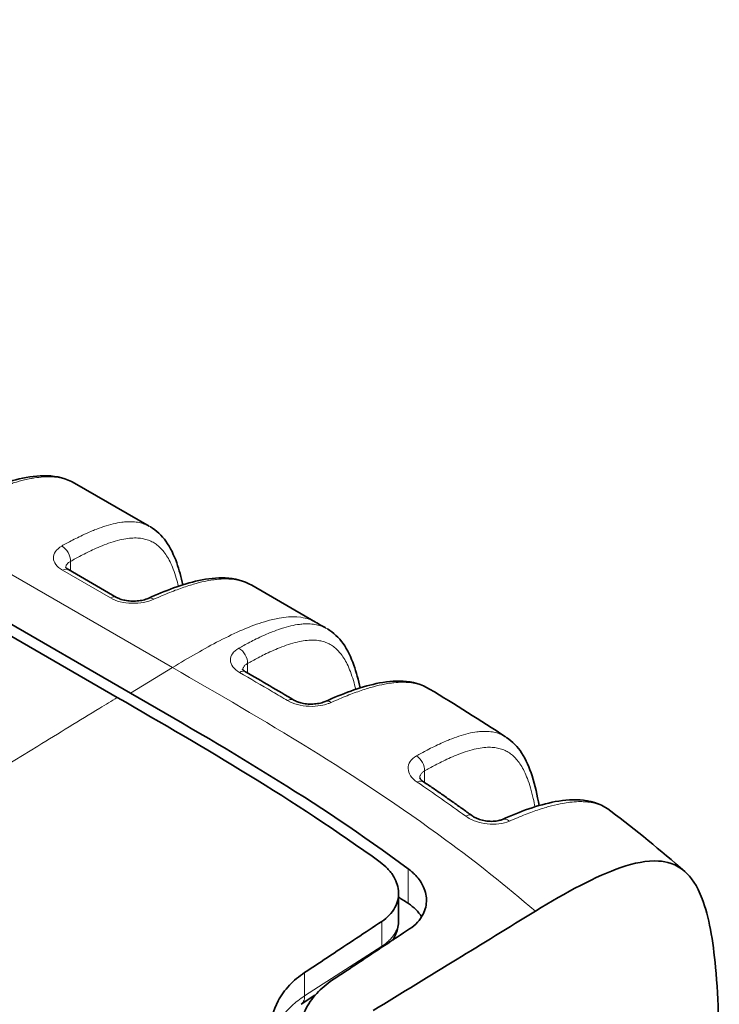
# Model space of a CAD drawing. Header units: millimetres. Extents: x 5 to 415, y 5 to 292.
# Tile 69 of 123: x 300 to 311, y 244 to 259. Entities that reach past the tile are written whole.
import ezdxf

# ---------------------------------------------------------------- set-up
doc = ezdxf.new("R2010")
doc.units = ezdxf.units.MM
doc.layers.add('Sichtbar (ISO)', color=7, linetype='Continuous', lineweight=35)
doc.layers.add('Sichtbar schmal (ISO)', color=7, linetype='Continuous', lineweight=18)

msp = doc.modelspace()

# ---------------------------------------------------------------- linework, layer by layer
at = {"layer": 'Sichtbar (ISO)'}
for p, q in [((263.11620481, 270.55272199), (301.30019009, 248.50718781)), ((262.90407241, 270.48427029), (301.08805004, 248.43874053)), ((300.40648163, 251.86430636), (301.59576209, 251.17767496)), ((301.6156531, 251.16669979), (301.61559737, 251.16673199)), ((300.30945972, 250.48162862), (301.0764796, 250.03878949)), ((303.23488748, 250.23132548), (304.25635647, 249.64158008)), ((301.74427091, 248.77899641), (301.74433985, 248.77895661)), ((302.2752921, 248.74060731), (302.27529265, 248.74058845)), ((307.30788849, 247.79946345), (307.30783266, 247.79950016)), ((305.10611752, 247.01806857), (305.106118, 247.0180488)), ((305.5801715, 244.8770461), (305.5801715, 245.30741939)), ((305.11353852, 244.33377331), (305.11353852, 244.3340743)), ((304.24593538, 243.67769691), (304.02590915, 243.53594658))]:
    msp.add_line(p, q, dxfattribs=at)
msp.add_ellipse((305.18916374, 236.09961909), major_axis=(5.74650366, -9.9532363), ratio=0.5773502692, start_param=2.2891309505, end_param=2.3080624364, dxfattribs=at)
for points, knots in [([(298.68164672, 251.62299986), (298.96129689, 251.75242632), (299.24307528, 251.86613962), (299.67069702, 251.96683467), (299.82003565, 251.98785289), (300.12066121, 251.97813544), (300.27527499, 251.94049951), (300.40635558, 251.86488738)], [0, 0, 0, 0, 0.11214194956, 0.11214194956, 0.1720021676, 0.1720021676, 0.23596935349, 0.23596935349, 0.23596935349, 0.23596935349]), ([(301.61565185, 251.16669865), (301.71441787, 251.10962803), (301.79856166, 251.0276789), (301.93845783, 250.83170776), (301.99347478, 250.71408243), (302.07715655, 250.47816235), (302.10811734, 250.36022814), (302.13376463, 250.23853285)], [0, 0, 0, 0, 0.05088693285, 0.05088693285, 0.10700790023, 0.10700790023, 0.15762954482, 0.15762954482, 0.15762954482, 0.15762954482]), ([(300.2609749, 250.52212261), (300.2609749, 250.52212261), (300.26118421, 250.52168061), (300.26292814, 250.51894074), (300.26566095, 250.51517318), (300.27750383, 250.50334147), (300.28871971, 250.49418419), (300.30572302, 250.48381596), (300.30756539, 250.48272235), (300.30946051, 250.48162816)], [0.010865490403, 0.010865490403, 0.010865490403, 0.010865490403, 0.014108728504, 0.014108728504, 0.020676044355, 0.020676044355, 0.029476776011, 0.029476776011, 0.030510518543, 0.030510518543, 0.030510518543, 0.030510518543]), ([(301.58244392, 250.02306184), (301.8508302, 250.14398012), (302.12119821, 250.24908348), (302.53128767, 250.33866149), (302.67444826, 250.35615842), (302.96189197, 250.34211057), (303.10901346, 250.30441405), (303.23459956, 250.23200086)], [0, 0, 0, 0, 0.10759763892, 0.10759763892, 0.16505796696, 0.16505796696, 0.22631010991, 0.22631010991, 0.22631010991, 0.22631010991]), ([(301.07647889, 250.03878989), (301.09222664, 250.02969819), (301.11197789, 250.020469), (301.15704279, 250.00413937), (301.18302367, 249.99689588), (301.23985931, 249.98546135), (301.27162193, 249.98142344), (301.33706455, 249.97765254), (301.37156072, 249.97813019), (301.43823488, 249.98367637), (301.47119127, 249.98894717), (301.53198003, 250.00340096), (301.56034297, 250.01310492), (301.58244484, 250.02306226)], [0, 0, 0, 0, 0.008589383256, 0.008589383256, 0.017439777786, 0.017439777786, 0.027019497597, 0.027019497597, 0.037150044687, 0.037150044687, 0.047548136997, 0.047548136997, 0.058574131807, 0.058574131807, 0.058574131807, 0.058574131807]), ([(304.44429743, 249.53352229), (304.54317939, 249.47633044), (304.62741962, 249.39422485), (304.76739322, 249.19786286), (304.82238666, 249.08002374), (304.90742238, 248.83972601), (304.93915107, 248.71718409), (304.96528608, 248.59068319)], [0, 0, 0, 0, 0.05097037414, 0.05097037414, 0.10715536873, 0.10715536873, 0.15964463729, 0.15964463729, 0.15964463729, 0.15964463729]), ([(303.08947484, 248.88874829), (303.08947484, 248.88874829), (303.08969546, 248.88827578), (303.09151152, 248.8854143), (303.09427958, 248.8815935), (303.10618113, 248.86964983), (303.11741048, 248.86043672), (303.13446271, 248.84996098), (303.13637024, 248.84882103), (303.13833391, 248.84768047)], [0.010738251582, 0.010738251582, 0.010738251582, 0.010738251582, 0.014088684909, 0.014088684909, 0.020640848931, 0.020640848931, 0.029421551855, 0.029421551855, 0.030489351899, 0.030489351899, 0.030489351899, 0.030489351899]), ([(304.41105007, 248.37508589), (304.68161688, 248.49666741), (304.95422569, 248.60206366), (305.36778119, 248.69053449), (305.51239706, 248.707327), (305.8027661, 248.69011037), (305.95135339, 248.64930824), (306.07691871, 248.57342834)], [0, 0, 0, 0, 0.10847132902, 0.10847132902, 0.16653489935, 0.16653489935, 0.22860628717, 0.22860628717, 0.22860628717, 0.22860628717]), ([(305.2872785, 245.80556264), (304.59111913, 246.31004317), (303.89115937, 246.76680937), (302.48861049, 247.62962297), (301.80314893, 248.02584791), (301.08805004, 248.43873432)], [-0.60774054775, -0.60774054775, -0.60774054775, -0.60774054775, -0.30339329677, -0.30339329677, -0.0000023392, -0.0000023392, -0.0000023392, -0.0000023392]), ([(301.30019009, 248.50718862), (302.03497989, 248.08293307), (302.78078103, 247.65182638), (304.26109703, 246.73463308), (305.00040966, 246.24582961), (305.73376675, 245.70174636)], [0.00000779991, 0.00000779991, 0.00000779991, 0.00000779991, 0.31175247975, 0.31175247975, 0.623463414, 0.623463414, 0.623463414, 0.623463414]), ([(303.90702891, 248.39683198), (303.92302298, 248.38733451), (303.94300707, 248.37770073), (303.98850047, 248.36058116), (304.01468156, 248.35294339), (304.07184442, 248.34075598), (304.10373195, 248.33634944), (304.16925506, 248.33192488), (304.20370658, 248.33210147), (304.27003816, 248.33714366), (304.30270556, 248.34219068), (304.36220594, 248.35613852), (304.38965443, 248.36547193), (304.41105094, 248.37508628)], [0, 0, 0, 0, 0.00862404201, 0.00862404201, 0.017509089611, 0.017509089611, 0.027112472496, 0.027112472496, 0.037238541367, 0.037238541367, 0.047590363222, 0.047590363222, 0.058366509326, 0.058366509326, 0.058366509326, 0.058366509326]), ([(307.30788841, 247.7994634), (307.40381006, 247.736399), (307.48358517, 247.6497638), (307.61885856, 247.44219448), (307.6720771, 247.31666571), (307.76275532, 247.03449737), (307.79739301, 246.87469875), (307.82473345, 246.70988147)], [0, 0, 0, 0, 0.05117656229, 0.05117656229, 0.10975448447, 0.10975448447, 0.17650395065, 0.17650395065, 0.17650395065, 0.17650395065]), ([(305.91971746, 247.15364555), (305.91971746, 247.15364555), (305.92019651, 247.15104566), (305.92598917, 247.14102917), (305.93019662, 247.13494231), (305.94587289, 247.11748303), (305.96011277, 247.10478284), (305.97845465, 247.09236214)], [0.005004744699, 0.005004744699, 0.005004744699, 0.005004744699, 0.013552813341, 0.013552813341, 0.020081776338, 0.020081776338, 0.029551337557, 0.029551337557, 0.029551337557, 0.029551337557]), ([(306.74965299, 246.55190022), (306.69868794, 246.58887929), (306.64769326, 246.62562773), (306.54525276, 246.69894374), (306.4938065, 246.73550769), (306.390861, 246.80816187), (306.33936176, 246.84425209), (306.23631388, 246.91595619), (306.18476526, 246.95157006), (306.08162224, 247.02231889), (306.03002785, 247.05745385), (305.97841238, 247.09234806)], [1.4431363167, 1.4431363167, 1.4431363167, 1.4431363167, 1.451557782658, 1.451557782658, 1.460044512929, 1.460044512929, 1.4685312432, 1.4685312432, 1.477017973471, 1.477017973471, 1.485504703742, 1.485504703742, 1.485504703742, 1.485504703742]), ([(307.24070718, 246.49020317), (307.5220554, 246.61435927), (307.80574873, 246.72103331), (308.23689017, 246.80211484), (308.38915125, 246.81412393), (308.69419574, 246.77730517), (308.84897904, 246.71832004), (308.97338484, 246.62313718)], [0, 0, 0, 0, 0.11281419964, 0.11281419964, 0.17403805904, 0.17403805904, 0.24058350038, 0.24058350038, 0.24058350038, 0.24058350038]), ([(306.75085044, 246.55105736), (306.76884723, 246.53798888), (306.79085253, 246.5249254), (306.84011984, 246.50156503), (306.86805526, 246.49103281), (306.92792133, 246.4738098), (306.96072671, 246.46716631), (307.02664523, 246.45915865), (307.06058316, 246.45785596), (307.12403822, 246.4606491), (307.15442093, 246.46477106), (307.20383895, 246.47611217), (307.22438593, 246.48300106), (307.24070811, 246.49020358)], [0, 0, 0, 0, 0.009094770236, 0.009094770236, 0.018379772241, 0.018379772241, 0.028213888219, 0.028213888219, 0.038331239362, 0.038331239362, 0.048385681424, 0.048385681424, 0.057139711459, 0.057139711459, 0.057139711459, 0.057139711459]), ([(305.3115252, 244.85738531), (305.3571822, 244.88762448), (305.39776472, 244.92135743), (305.4686421, 244.99579337), (305.49839814, 245.03645423), (305.56222038, 245.15463147), (305.58195339, 245.2357622), (305.57806366, 245.40409635), (305.55277526, 245.49003839), (305.4780924, 245.61864234), (305.44339083, 245.66404006), (305.36800893, 245.74179338), (305.32960175, 245.77489255), (305.2872785, 245.80556264)], [0.000001, 0.000001, 0.000001, 0.000001, 0.02009783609, 0.02009783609, 0.04077901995, 0.04077901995, 0.07712803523, 0.07712803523, 0.11487642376, 0.11487642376, 0.13684660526, 0.13684660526, 0.15494394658, 0.15494394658, 0.15494394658, 0.15494394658]), ([(305.73376675, 245.70174636), (305.74148454, 245.69602046), (305.74907414, 245.69021196), (305.76515808, 245.67751317), (305.77360683, 245.6705969), (305.80035808, 245.64788711), (305.81792572, 245.6316936), (305.88958758, 245.55984141), (305.93376457, 245.49992399), (306.00412846, 245.3620988), (306.02468074, 245.28381217), (306.0284065, 245.12615181), (306.01071007, 245.04785638), (305.95077344, 244.92879182), (305.92021338, 244.88520946), (305.84701425, 244.80654576), (305.8052335, 244.77139422), (305.75801271, 244.74007772)], [-0.15513840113, -0.15513840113, -0.15513840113, -0.15513840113, -0.1518318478, -0.1518318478, -0.14800797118, -0.14800797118, -0.13945923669, -0.13945923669, -0.11111853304, -0.11111853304, -0.0772400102, -0.0772400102, -0.04260586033, -0.04260586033, -0.02078672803, -0.02078672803, -0.000001, -0.000001, -0.000001, -0.000001]), ([(310.70459796, 242.45995453), (310.70460838, 242.99661389), (310.69283501, 243.60385095), (310.6044512, 244.56144942), (310.53969389, 244.93461763), (310.34776134, 245.44059314), (310.2504345, 245.57168349), (310.01322237, 245.78149922), (309.85834828, 245.81689489), (309.54843319, 245.83621892), (309.3408167, 245.79134317), (308.73450178, 245.58387667), (308.26225749, 245.32684982), (307.76686334, 245.02253949)], [-0.57849773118, -0.57849773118, -0.57849773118, -0.57849773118, -0.50501068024, -0.50501068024, -0.4426948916, -0.4426948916, -0.39366512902, -0.39366512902, -0.32006885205, -0.32006885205, -0.21028722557, -0.21028722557, -0.00000166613, -0.00000166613, -0.00000166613, -0.00000166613]), ([(305.73376616, 245.14809946), (305.73487822, 245.14737117), (305.73598674, 245.14664148), (305.82413995, 245.08831891), (305.89926517, 245.01410048), (305.94962094, 244.93169381)], [0.151056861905, 0.151056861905, 0.151056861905, 0.151056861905, 0.151528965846, 0.151528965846, 0.18872122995, 0.18872122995, 0.18872122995, 0.18872122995]), ([(307.76686334, 245.02253949), (307.35673316, 244.77067061), (306.89437494, 244.48737406), (306.09297316, 243.99643487), (305.62699851, 243.71104859), (305.17692856, 243.43500659)], [0.00000166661, 0.00000166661, 0.00000166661, 0.00000166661, 0.17409293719, 0.17409293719, 0.36945264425, 0.36945264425, 0.36945264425, 0.36945264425]), ([(305.3115252, 244.85738531), (305.17888607, 244.76953682), (305.04484696, 244.68075255), (304.90940749, 244.59101821), (304.77396802, 244.50128386), (304.63712821, 244.41059946), (304.49888886, 244.31895015), (304.36064951, 244.22730084), (304.22101064, 244.13468665), (304.07997359, 244.04109017)], [0, 0, 0, 0, 0.3333333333, 0.3333333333, 0.3333333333, 0.6666666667, 0.6666666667, 0.6666666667, 1, 1, 1, 1]), ([(304.52646108, 243.92288677), (304.66771399, 244.01670912), (304.80749683, 244.10950691), (304.94580818, 244.20129774), (305.08411952, 244.29308856), (305.22095937, 244.3838724), (305.35632688, 244.47366416), (305.49169438, 244.56345592), (305.62558955, 244.65225559), (305.75801271, 244.74007772)], [0, 0, 0, 0, 0.3333333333, 0.3333333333, 0.3333333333, 0.6666666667, 0.6666666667, 0.6666666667, 1, 1, 1, 1]), ([(305.58017139, 244.87705374), (305.58017211, 244.80407297), (305.56594685, 244.73026968), (305.52574139, 244.62747369), (305.50890398, 244.59383449), (305.48920501, 244.56180018)], [0, 0, 0, 0, 0.025452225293, 0.025452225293, 0.038404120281, 0.038404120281, 0.038404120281, 0.038404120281]), ([(304.12848356, 242.00054069), (304.04056677, 242.08184051), (303.960772, 242.16691363), (303.80856429, 242.35681452), (303.73978008, 242.46209713), (303.59646561, 242.74514682), (303.54767868, 242.92371025), (303.53849187, 243.27066977), (303.57668972, 243.43610825), (303.70328807, 243.67715058), (303.7633447, 243.7604767), (303.90637965, 243.91192405), (303.98803436, 243.98007651), (304.07997359, 244.04109017)], [-0.31314198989, -0.31314198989, -0.31314198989, -0.31314198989, -0.27423587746, -0.27423587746, -0.22913152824, -0.22913152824, -0.15516820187, -0.15516820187, -0.08249645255, -0.08249645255, -0.0404715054, -0.0404715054, -0.000001, -0.000001, -0.000001, -0.000001]), ([(304.52646108, 243.92288677), (304.43037674, 243.85906608), (304.3455509, 243.78724939), (304.19637675, 243.62474565), (304.13425756, 243.53369493), (304.01766, 243.28991481), (303.98478779, 243.13169373), (303.99464919, 242.79757349), (304.03986714, 242.62411099), (304.1833814, 242.32319494), (304.26520621, 242.19628811), (304.3984365, 242.03236279), (304.43431724, 241.99127456), (304.48954889, 241.93218746), (304.50743677, 241.91363178), (304.54183047, 241.8790163), (304.55824972, 241.86292145), (304.57497148, 241.84697501)], [0.000001, 0.000001, 0.000001, 0.000001, 0.04229690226, 0.04229690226, 0.08737080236, 0.08737080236, 0.15581830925, 0.15581830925, 0.22659534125, 0.22659534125, 0.27994387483, 0.27994387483, 0.29815190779, 0.29815190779, 0.30659211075, 0.30659211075, 0.31404090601, 0.31404090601, 0.31404090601, 0.31404090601])]:
    msp.add_open_spline(points, degree=3, knots=knots, dxfattribs=at)
for points in [[(300.40670136, 251.86468538), (300.40658595, 251.86475202), (300.40647054, 251.86481861), (300.40635513, 251.86488516)], [(303.23510805, 250.23170719), (303.23493854, 250.23180513), (303.23476904, 250.23190297), (303.23459957, 250.2320007)], [(304.26369598, 249.63740637), (304.31783582, 249.60614761), (304.37200701, 249.57486829), (304.42620933, 249.54355621)], [(304.4442986, 249.5335231), (304.44424514, 249.53355402), (304.44419168, 249.53358493), (304.44413821, 249.53361584)], [(303.13833277, 248.84768113), (303.39450623, 248.69889438), (303.65075252, 248.54902047), (303.90703029, 248.39683116)], [(306.07782586, 248.57287788), (306.07752345, 248.57306129), (306.07722109, 248.57324436), (306.07691878, 248.57342708)], [(306.07764113, 248.57257452), (306.48108377, 248.32820745), (306.88582518, 248.07552504), (307.29036004, 247.81053875)], [(308.97427653, 246.62245307), (308.97397931, 246.62268118), (308.97368208, 246.62290893), (308.97338483, 246.62313632)], [(308.97410069, 246.62222419), (309.37076395, 246.31874534), (309.76510781, 245.9978793), (310.15321798, 245.65766277)]]:
    msp.add_open_spline(points, degree=3, dxfattribs=at)
at = {"layer": 'Sichtbar schmal (ISO)'}
for p, q in [((263.78588669, 270.96262183), (301.96985679, 248.91707162)), ((300.34006751, 250.61397639), (300.3400668, 250.46395787)), ((300.21151092, 250.47290352), (300.9785308, 250.03006439)), ((301.96985681, 248.91707079), (301.30019013, 248.50718783)), ((303.16849471, 248.9810308), (303.16849402, 248.83015878)), ((302.22032391, 248.77239398), (302.22032447, 248.77237816)), ((301.43454672, 248.58942351), (301.43455604, 248.58937703)), ((303.16849121, 248.21958865), (303.16849121, 248.21956558)), ((305.99692168, 247.2641547), (305.99692077, 247.079825)), ((305.0515554, 247.05400795), (305.05155601, 247.05398805)), ((306.03369584, 246.38106628), (306.03370441, 246.38106599)), ((305.73377185, 245.70174935), (305.7337673, 245.14810012)), ((305.3115252, 244.85738531), (305.31161895, 244.46159572)), ((305.31161895, 244.46159571), (304.07997367, 243.6682124)), ((305.06216749, 244.30070973), (305.06216749, 244.30097356)), ((304.07987904, 243.66815152), (304.07997359, 244.04109017))]:
    msp.add_line(p, q, dxfattribs=at)
for centre, major_axis, ratio, start_param, end_param in [((300.19143656, 250.69123981), (-0.09827904, 0.17418734), 0.6419440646, 3.9346918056, 5.5021886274), ((300.20945972, 250.30842354), (0.1, 0.17320508), 0.5773502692, 0, 0.7706378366), ((300.9764796, 249.8655844), (0.1, 0.17320508), 0.5773502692, 0, 0.7706347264), ((301.66459389, 249.84071223), (-0.08214783, 0.18235058), 0.5816161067, 5.5576107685, 6.2832067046), ((303.01986369, 249.05829418), (-0.09830206, 0.17417435), 0.6418675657, 3.9346070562, 5.5014839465), ((303.03785486, 248.67475286), (0.10049286, 0.17291959), 0.5757075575, 0.0001387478, 0.7722065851), ((300.28461595, 246.15766432), (1.6324964, 2.51985404), 0.6086214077, 0.1124296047, 0.1124772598), ((304.49302112, 248.19265577), (-0.08196911, 0.18243099), 0.58219527, 5.5359066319, 6.2832060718), ((305.84829077, 247.34141806), (-0.09886724, 0.17385416), 0.6399781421, 3.9325258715, 5.4305173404), ((305.8663144, 246.92675851), (0.11213954, 0.16560412), 0.5254876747, 0.0002499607, 0.7504853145), ((304.30413958, 226.89800589), (-12.93992122, 22.4460821), 0.577895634, 5.3704448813, 5.4128692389), ((305.86643817, 246.92663214), (-0.1120134, -0.16568942), 0.5260509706, 3.8916679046, 3.9516588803), ((307.32144881, 246.30722561), (-0.08073988, 0.18297834), 0.5861367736, 5.4122149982, 6.2832029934), ((305.14399712, 243.35208682), (1.38033939, 2.6660575), 0.5442705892, 6.2736130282, 6.2736263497), ((305.94144734, 242.89165211), (1.63252247, 2.519878), 0.6086178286, 0.2815489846, 0.2815539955)]:
    msp.add_ellipse(centre, major_axis=major_axis, ratio=ratio, start_param=start_param, end_param=end_param, dxfattribs=at)
for points, knots in [([(300.40635513, 251.86488516), (300.38294843, 251.87838236), (300.35962182, 251.89000633), (300.33695711, 251.89989823), (300.33292181, 251.90165942), (300.32890759, 251.90336622), (300.32491789, 251.90502017), (300.29647814, 251.91681004), (300.26921511, 251.92599179), (300.24292902, 251.93342877), (300.20751481, 251.94344832), (300.17388097, 251.95033085), (300.14091803, 251.9553218), (300.1035279, 251.96098307), (300.06698474, 251.96420899), (300.02904194, 251.96559349), (300.02611174, 251.96570041), (300.02317299, 251.96579578), (300.02022456, 251.96587962), (299.98288853, 251.96694126), (299.94419141, 251.96612017), (299.90481551, 251.96353508), (299.85880721, 251.96051455), (299.81187539, 251.9550846), (299.76512534, 251.94778792), (299.74497038, 251.94464216), (299.72485002, 251.9411536), (299.70484907, 251.93737717), (299.67221896, 251.9312162), (299.63993023, 251.92432046), (299.60652633, 251.91644351), (299.55159337, 251.90348982), (299.49364139, 251.88795728), (299.42599721, 251.86719473), (299.4010271, 251.85953046), (299.37473645, 251.85113843), (299.34678657, 251.84182448), (299.30843946, 251.82904579), (299.26696154, 251.81451562), (299.2226619, 251.79814261), (299.15606165, 251.77352736), (299.0830827, 251.74472382), (299.00478741, 251.71171826), (298.93184466, 251.68096909), (298.85429031, 251.64658305), (298.77299065, 251.60881391)], [0.61523339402, 0.61523339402, 0.61523339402, 0.61523339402, 0.63317012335, 0.63317012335, 0.63317012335, 0.63636363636, 0.63636363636, 0.63636363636, 0.65912797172, 0.65912797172, 0.65912797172, 0.68979745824, 0.68979745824, 0.68979745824, 0.7245861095, 0.7245861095, 0.7245861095, 0.72727272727, 0.72727272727, 0.72727272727, 0.76129333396, 0.76129333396, 0.76129333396, 0.80104430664, 0.80104430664, 0.80104430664, 0.81818181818, 0.81818181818, 0.81818181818, 0.84614043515, 0.84614043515, 0.84614043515, 0.89211858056, 0.89211858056, 0.89211858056, 0.90909090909, 0.90909090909, 0.90909090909, 0.93237687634, 0.93237687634, 0.93237687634, 0.96738508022, 0.96738508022, 0.96738508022, 1, 1, 1, 1]), ([(301.61559737, 251.16673199), (301.60019381, 251.17563096), (301.58457993, 251.18370087), (301.56877706, 251.19098912), (301.56443141, 251.19299333), (301.56007129, 251.19493826), (301.55569716, 251.19682517), (301.53173622, 251.2071614), (301.50746221, 251.21573674), (301.48247572, 251.22281993), (301.45217829, 251.23140867), (301.4208331, 251.23781701), (301.3875374, 251.24210848), (301.35447856, 251.24636943), (301.31948896, 251.24853737), (301.2815547, 251.24824561), (301.25737376, 251.24805963), (301.23199468, 251.24686346), (301.20513751, 251.24448251), (301.19096582, 251.24322616), (301.17636461, 251.24163725), (301.16138616, 251.23969798), (301.11773149, 251.23404598), (301.0708558, 251.22535903), (301.02213893, 251.21372327), (300.97262964, 251.20189823), (300.92122845, 251.18704157), (300.8694386, 251.16987406), (300.82087761, 251.15377686), (300.77198011, 251.13566671), (300.7239593, 251.11642085), (300.71223171, 251.11172065), (300.70055646, 251.10695394), (300.68895074, 251.10213444), (300.65652475, 251.08866895), (300.62464116, 251.07479335), (300.59326532, 251.06062462), (300.55359566, 251.04271056), (300.51473758, 251.02432859), (300.4766029, 251.00562979), (300.44147547, 250.98840557), (300.40696166, 250.97091123), (300.37298501, 250.95321656), (300.34199638, 250.93707801), (300.31145452, 250.92077219), (300.28129844, 250.90432756), (300.25401739, 250.88945073), (300.22705204, 250.87445998), (300.20035644, 250.85936413)], [0.64418904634, 0.64418904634, 0.64418904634, 0.64418904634, 0.66181867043, 0.66181867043, 0.66181867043, 0.66666666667, 0.66666666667, 0.66666666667, 0.69322341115, 0.69322341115, 0.69322341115, 0.72542484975, 0.72542484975, 0.72542484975, 0.75739721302, 0.75739721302, 0.75739721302, 0.77777777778, 0.77777777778, 0.77777777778, 0.7885319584, 0.7885319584, 0.7885319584, 0.81987498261, 0.81987498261, 0.81987498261, 0.85172783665, 0.85172783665, 0.85172783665, 0.88159480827, 0.88159480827, 0.88159480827, 0.88888888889, 0.88888888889, 0.88888888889, 0.90926830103, 0.90926830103, 0.90926830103, 0.93503475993, 0.93503475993, 0.93503475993, 0.95876930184, 0.95876930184, 0.95876930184, 0.98041655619, 0.98041655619, 0.98041655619, 1, 1, 1, 1]), ([(300.34006815, 250.61397674), (300.36641175, 250.62884076), (300.39273329, 250.64346042), (300.41902744, 250.6578106), (300.44875676, 250.67403556), (300.47845106, 250.68991604), (300.50810071, 250.70541055), (300.54156546, 250.72289877), (300.57497331, 250.73989531), (300.60830588, 250.75633033), (300.6458216, 250.77482792), (300.68324195, 250.79261422), (300.7205323, 250.809571), (300.76236123, 250.82859159), (300.80402661, 250.84656845), (300.8454612, 250.86329946), (300.89176975, 250.88199855), (300.93779005, 250.89914145), (300.98338869, 250.91438168), (301.03167144, 250.93051902), (301.07948145, 250.94452309), (301.1265868, 250.95589355), (301.17024355, 250.96643157), (301.21329504, 250.97470748), (301.25548871, 250.98027163), (301.29282573, 250.98519532), (301.32949103, 250.98799559), (301.36527122, 250.98836288), (301.39795039, 250.98869834), (301.42989123, 250.98700427), (301.46091801, 250.98308363), (301.49006414, 250.97940063), (301.51840367, 250.9737528), (301.54579961, 250.96603916), (301.57229976, 250.95857773), (301.59791702, 250.94918338), (301.62255326, 250.93784043), (301.64694449, 250.92661029), (301.67037412, 250.91347011), (301.69278547, 250.89848331), (301.71544092, 250.88333327), (301.73705578, 250.86629616), (301.75761711, 250.84750781), (301.77893338, 250.82802962), (301.79911734, 250.80666922), (301.81820195, 250.78363057), (301.83849624, 250.75913161), (301.85754742, 250.73273489), (301.87543894, 250.70471111), (301.89491228, 250.67420968), (301.91301185, 250.64178076), (301.92987834, 250.60776129), (301.94858624, 250.57002769), (301.96577711, 250.53033729), (301.98165574, 250.48908992), (301.99945957, 250.44284155), (302.01561366, 250.39463579), (302.03038849, 250.34492228), (302.04286491, 250.30294231), (302.05435783, 250.2598872), (302.06500604, 250.21595838)], [0, 0, 0, 0, 0.01826553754, 0.01826553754, 0.01826553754, 0.03891736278, 0.03891736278, 0.03891736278, 0.06222651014, 0.06222651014, 0.06222651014, 0.08846090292, 0.08846090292, 0.08846090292, 0.11788826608, 0.11788826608, 0.11788826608, 0.15077717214, 0.15077717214, 0.15077717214, 0.18560205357, 0.18560205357, 0.18560205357, 0.21787738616, 0.21787738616, 0.21787738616, 0.24643770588, 0.24643770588, 0.24643770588, 0.27252274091, 0.27252274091, 0.27252274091, 0.29702666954, 0.29702666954, 0.29702666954, 0.32072936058, 0.32072936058, 0.32072936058, 0.34419631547, 0.34419631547, 0.34419631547, 0.36791888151, 0.36791888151, 0.36791888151, 0.39251245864, 0.39251245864, 0.39251245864, 0.41866490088, 0.41866490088, 0.41866490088, 0.44712953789, 0.44712953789, 0.44712953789, 0.47870184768, 0.47870184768, 0.47870184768, 0.51410211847, 0.51410211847, 0.51410211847, 0.54399545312, 0.54399545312, 0.54399545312, 0.54399545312]), ([(300.2634017, 250.51841631), (300.26390046, 250.52377501), (300.26603337, 250.53535581), (300.27280173, 250.5526614), (300.28383819, 250.57001711), (300.29869062, 250.58622637), (300.31732095, 250.60110225), (300.33208072, 250.6098797), (300.3400673, 250.61397634)], [0.54898609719, 0.54898609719, 0.54898609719, 0.54898609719, 0.61352657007, 0.68970650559, 0.76621597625, 0.84330854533, 0.92073315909, 1, 1, 1, 1]), ([(303.23459957, 250.2320007), (303.23286432, 250.23300134), (303.231131, 250.23399075), (303.22939981, 250.23496899), (303.19763789, 250.25291667), (303.16660026, 250.26711715), (303.13743906, 250.27839331), (303.12234307, 250.28423069), (303.10774788, 250.28928707), (303.09380105, 250.29369364), (303.07392564, 250.29997337), (303.05544683, 250.30493338), (303.03793629, 250.30907246), (302.99895653, 250.31828638), (302.96487092, 250.32366987), (302.92923931, 250.32751037), (302.91579716, 250.32895922), (302.90211876, 250.33015113), (302.88780938, 250.33108747), (302.86345417, 250.33268116), (302.83731367, 250.33351307), (302.80923612, 250.33333633), (302.76865871, 250.33308092), (302.72402809, 250.33071251), (302.67494972, 250.32550655), (302.66138848, 250.32406805), (302.64748873, 250.32241337), (302.63324247, 250.32052774), (302.5986635, 250.31595089), (302.56204968, 250.31002745), (302.52256547, 250.30237045), (302.47023823, 250.29222286), (302.4128643, 250.2790359), (302.34847474, 250.26150713), (302.31886503, 250.25344648), (302.28777385, 250.24446448), (302.2550088, 250.23440451), (302.22177982, 250.22420209), (302.18682158, 250.21288419), (302.15021693, 250.20039162), (302.0811934, 250.17683503), (302.00631198, 250.14907292), (301.92612349, 250.11691323), (301.8469148, 250.08514649), (301.76253133, 250.04909652), (301.67351403, 250.00883619)], [0.62298786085, 0.62298786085, 0.62298786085, 0.62298786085, 0.62450214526, 0.62450214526, 0.62450214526, 0.65228448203, 0.65228448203, 0.65228448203, 0.66666666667, 0.66666666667, 0.66666666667, 0.68716249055, 0.68716249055, 0.68716249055, 0.73278771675, 0.73278771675, 0.73278771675, 0.75, 0.75, 0.75, 0.77929606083, 0.77929606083, 0.77929606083, 0.82163446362, 0.82163446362, 0.82163446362, 0.83333333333, 0.83333333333, 0.83333333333, 0.86172920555, 0.86172920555, 0.86172920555, 0.8993614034, 0.8993614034, 0.8993614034, 0.91666666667, 0.91666666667, 0.91666666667, 0.93421696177, 0.93421696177, 0.93421696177, 0.96731066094, 0.96731066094, 0.96731066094, 1, 1, 1, 1]), ([(304.26366833, 249.63735849), (304.19119847, 249.67918588), (303.95865391, 249.75906833), (303.46011008, 249.68974128), (302.75027509, 249.37651197), (302.22922085, 249.07600458), (301.96985679, 248.91707162)], [0.55984262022, 0.55984262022, 0.55984262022, 0.55984262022, 0.62713303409, 0.75425330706, 0.88137358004, 1, 1, 1, 1]), ([(304.44413821, 249.53361584), (304.42992477, 249.54183079), (304.41554978, 249.54933076), (304.4010377, 249.55615428), (304.39545197, 249.55878067), (304.38984567, 249.56130667), (304.38422026, 249.56373509), (304.36159541, 249.57350199), (304.33875952, 249.58167078), (304.31535245, 249.58850086), (304.28525032, 249.59728454), (304.25420573, 249.60387307), (304.22124744, 249.60837438), (304.18854002, 249.61284144), (304.15393936, 249.61524677), (304.11635032, 249.6152261), (304.09135281, 249.61521235), (304.06503148, 249.61411351), (304.03704204, 249.61172053), (304.02422319, 249.61062457), (304.01103974, 249.60925495), (303.99753135, 249.60759671), (303.95450556, 249.602315), (303.90816569, 249.59404459), (303.85988042, 249.58282009), (303.81053911, 249.57135011), (303.75917615, 249.55680828), (303.70731548, 249.53988632), (303.65826035, 249.52387981), (303.60876555, 249.50576299), (303.56009738, 249.48642924), (303.54698826, 249.48122156), (303.53393921, 249.47592722), (303.52097433, 249.47056522), (303.48926007, 249.45744886), (303.45804703, 249.44392849), (303.42730142, 249.43011173), (303.38693641, 249.41197212), (303.34737703, 249.39332268), (303.30852754, 249.37431833), (303.27280945, 249.35684579), (303.23769121, 249.33907191), (303.20309038, 249.32106661), (303.17171252, 249.30473846), (303.14076009, 249.28821935), (303.11016837, 249.27153638), (303.08279136, 249.25660652), (303.05570321, 249.24154512), (303.02885669, 249.2263595)], [0.64413161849, 0.64413161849, 0.64413161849, 0.64413161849, 0.66040356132, 0.66040356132, 0.66040356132, 0.66666666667, 0.66666666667, 0.66666666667, 0.69185626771, 0.69185626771, 0.69185626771, 0.72425079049, 0.72425079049, 0.72425079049, 0.75639872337, 0.75639872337, 0.75639872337, 0.77777777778, 0.77777777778, 0.77777777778, 0.78756914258, 0.78756914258, 0.78756914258, 0.81875579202, 0.81875579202, 0.81875579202, 0.85062451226, 0.85062451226, 0.85062451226, 0.88076920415, 0.88076920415, 0.88076920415, 0.88888888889, 0.88888888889, 0.88888888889, 0.90875099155, 0.90875099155, 0.90875099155, 0.93482736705, 0.93482736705, 0.93482736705, 0.95880190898, 0.95880190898, 0.95880190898, 0.98054329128, 0.98054329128, 0.98054329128, 1, 1, 1, 1]), ([(303.16849527, 248.98103111), (303.1949566, 248.99596615), (303.22139551, 249.01065363), (303.24780663, 249.02506786), (303.27793312, 249.0415098), (303.30802343, 249.05759621), (303.33806754, 249.0732837), (303.37211455, 249.09106128), (303.40610221, 249.10832656), (303.44001113, 249.1250059), (303.47819831, 249.14378967), (303.51628563, 249.16183033), (303.55423638, 249.17900334), (303.59672885, 249.19823151), (303.6390501, 249.21637193), (303.68112899, 249.23321313), (303.72798086, 249.25196461), (303.77453226, 249.26910541), (303.82064186, 249.2842751), (303.86886706, 249.30014081), (303.91660899, 249.31385038), (303.96362993, 249.32489809), (304.00676642, 249.33503314), (304.04929613, 249.34292795), (304.0909692, 249.34814163), (304.1278685, 249.35275807), (304.16409618, 249.35527246), (304.19944198, 249.35538223), (304.23177051, 249.35548262), (304.26336131, 249.3535714), (304.29404296, 249.34945813), (304.32292411, 249.34558623), (304.35099969, 249.33976314), (304.37813769, 249.33189559), (304.4044494, 249.32426758), (304.42987977, 249.31471772), (304.45433431, 249.30323689), (304.47858234, 249.29185302), (304.50187096, 249.27857066), (304.52414571, 249.26345701), (304.54668744, 249.24816221), (304.56819085, 249.23099194), (304.58864391, 249.21208287), (304.60986561, 249.19246318), (304.62995653, 249.17097154), (304.64895016, 249.14781093), (304.66915448, 249.12317401), (304.68811716, 249.09664858), (304.70592255, 249.06850442), (304.72530386, 249.03786924), (304.74331395, 249.0053161), (304.76009465, 248.97118127), (304.77870619, 248.93332219), (304.79580544, 248.89351746), (304.81159867, 248.8521663), (304.82930233, 248.80581311), (304.84536488, 248.75751673), (304.86005724, 248.7077255), (304.87341945, 248.66244202), (304.88564834, 248.61592211), (304.89691573, 248.56841489)], [0, 0, 0, 0, 0.01834750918, 0.01834750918, 0.01834750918, 0.03927604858, 0.03927604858, 0.03927604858, 0.06299297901, 0.06299297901, 0.06299297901, 0.08970225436, 0.08970225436, 0.08970225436, 0.11960794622, 0.11960794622, 0.11960794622, 0.15290582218, 0.15290582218, 0.15290582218, 0.18773146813, 0.18773146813, 0.18773146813, 0.21968013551, 0.21968013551, 0.21968013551, 0.24796899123, 0.24796899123, 0.24796899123, 0.27384298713, 0.27384298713, 0.27384298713, 0.29819861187, 0.29819861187, 0.29819861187, 0.3218126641, 0.3218126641, 0.3218126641, 0.34522730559, 0.34522730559, 0.34522730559, 0.36892258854, 0.36892258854, 0.36892258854, 0.39350836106, 0.39350836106, 0.39350836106, 0.41966127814, 0.41966127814, 0.41966127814, 0.44812896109, 0.44812896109, 0.44812896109, 0.47970258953, 0.47970258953, 0.47970258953, 0.51509550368, 0.51509550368, 0.51509550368, 0.54728418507, 0.54728418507, 0.54728418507, 0.54728418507]), ([(301.96985676, 248.9170726), (302.69967916, 248.49568594), (303.4291578, 248.07355762), (304.15820643, 247.62277882), (304.88725924, 247.17199743), (305.61588239, 246.6925637), (306.3377849, 246.16012451), (306.81822838, 245.80577342), (307.29569495, 245.4279466), (307.76686223, 245.02254044)], [0, 0, 0, 0, 0.3751593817, 0.3751593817, 0.3751593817, 0.75032091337, 0.75032091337, 0.75032091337, 0.9999999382, 0.9999999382, 0.9999999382, 0.9999999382]), ([(303.04031217, 248.83898014), (303.21496421, 248.73753922), (303.4702022, 248.58868713), (303.72825273, 248.43607189), (303.80883198, 248.38826232)], [0, 0, 0, 0, 0.688620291, 1, 1, 1, 1]), ([(303.09180934, 248.88512945), (303.09230477, 248.89060402), (303.0944489, 248.90231043), (303.10127289, 248.91973509), (303.11232017, 248.93709926), (303.12717038, 248.95330474), (303.14578227, 248.96816931), (303.16052132, 248.97693862), (303.16849471, 248.98103084)], [0.54820676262, 0.54820676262, 0.54820676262, 0.54820676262, 0.61398156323, 0.69014032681, 0.76658795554, 0.84358593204, 0.9208761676, 0.99999814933, 0.99999814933, 0.99999814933, 0.99999814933]), ([(306.07691878, 248.57342708), (306.07122634, 248.57686767), (306.06555034, 248.58018631), (306.05989724, 248.5833857), (306.02813016, 248.60136438), (305.99709633, 248.61558738), (305.96796687, 248.62687521), (305.95328504, 248.63256451), (305.93908504, 248.63751078), (305.925506, 248.64183507), (305.90520786, 248.64829908), (305.88638533, 248.65337182), (305.86857413, 248.65758941), (305.82970101, 248.66679433), (305.79573986, 248.67216184), (305.76012166, 248.6759974), (305.74715935, 248.67739325), (305.73396223, 248.67855074), (305.72016952, 248.67947166), (305.69547975, 248.68112016), (305.66891882, 248.68199335), (305.64033782, 248.68182723), (305.59980076, 248.68159161), (305.55519276, 248.67925843), (305.50615346, 248.67410201), (305.49305945, 248.67272519), (305.47965053, 248.67114759), (305.4659201, 248.6693559), (305.43094067, 248.66479143), (305.39388366, 248.65885112), (305.35386943, 248.65113462), (305.30159858, 248.64105452), (305.24427647, 248.6279487), (305.17991458, 248.61051378), (305.1507071, 248.6026018), (305.12005184, 248.59379511), (305.08776209, 248.58394228), (305.05417811, 248.57369453), (305.01881713, 248.56230926), (304.98176513, 248.5497228), (304.91276173, 248.52628252), (304.83788935, 248.49864774), (304.75770429, 248.4666162), (304.67849375, 248.43497395), (304.5941023, 248.3990481), (304.50507881, 248.35891044)], [0.61988536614, 0.61988536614, 0.61988536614, 0.61988536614, 0.62483487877, 0.62483487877, 0.62483487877, 0.65264819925, 0.65264819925, 0.65264819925, 0.66666666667, 0.66666666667, 0.66666666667, 0.68762165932, 0.68762165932, 0.68762165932, 0.73335613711, 0.73335613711, 0.73335613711, 0.75, 0.75, 0.75, 0.77979351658, 0.77979351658, 0.77979351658, 0.82205031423, 0.82205031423, 0.82205031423, 0.83333333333, 0.83333333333, 0.83333333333, 0.86207778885, 0.86207778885, 0.86207778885, 0.89962686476, 0.89962686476, 0.89962686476, 0.91666666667, 0.91666666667, 0.91666666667, 0.9343894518, 0.9343894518, 0.9343894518, 0.9673952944, 0.9673952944, 0.9673952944, 1, 1, 1, 1]), ([(301.08804055, 248.43873148), (300.9951649, 248.38194264), (300.58062412, 248.12852129), (300.15391781, 247.86774657), (299.81853978, 247.66264504)], [0, 0, 0, 0, 0.2257734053, 1, 1, 1, 1]), ([(303.80883198, 248.38826232), (303.85652304, 248.36067133), (303.90832223, 248.33949846), (303.96607643, 248.32428778), (304.02383063, 248.30907711), (304.0875396, 248.29981574), (304.15123509, 248.29729727), (304.21493058, 248.29477881), (304.2786124, 248.29899844), (304.33811526, 248.30941588), (304.37969738, 248.31669586), (304.41923645, 248.3270064), (304.45707672, 248.34022342), (304.47338484, 248.3459196), (304.48937713, 248.35215479), (304.50507908, 248.3589141)], [0, 0, 0, 0, 0.25, 0.25, 0.25, 0.5, 0.5, 0.5, 0.75, 0.75, 0.75, 0.9247063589, 0.9247063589, 0.9247063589, 1, 1, 1, 1]), ([(303.90703029, 248.39683116), (303.89441837, 248.40432068), (303.87927047, 248.40751538), (303.86237615, 248.4060548), (303.84549859, 248.40459566), (303.8268038, 248.39824382), (303.80889427, 248.38829693)], [0.50004156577, 0.50004156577, 0.50004156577, 0.50004156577, 0.75, 0.75, 0.75, 0.99971047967, 0.99971047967, 0.99971047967, 0.99971047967]), ([(307.30783266, 247.79950016), (307.28404875, 247.815134), (307.25972494, 247.82859644), (307.23497728, 247.84008838), (307.23049098, 247.84217165), (307.22599058, 247.84419005), (307.22147681, 247.84614511), (307.19790399, 247.85635525), (307.1740883, 247.86480918), (307.14961852, 247.87179846), (307.11965119, 247.88035801), (307.0887032, 247.8867364), (307.05581037, 247.89101193), (307.02322914, 247.89524696), (306.98873116, 247.89741241), (306.95123751, 247.89711688), (306.9273875, 247.8969289), (306.90232346, 247.89573351), (306.8757489, 247.89334291), (306.86185657, 247.89209318), (306.84752787, 247.89051802), (306.83281402, 247.88859851), (306.78987948, 247.88299743), (306.74364877, 247.87440529), (306.69548295, 247.86287908), (306.64625029, 247.85109757), (306.59500556, 247.83626364), (306.54326167, 247.81908619), (306.4943511, 247.80284932), (306.44500006, 247.78453774), (306.39646123, 247.765052), (306.38414839, 247.76010906), (306.37188788, 247.75509199), (306.35969962, 247.75001671), (306.32727082, 247.73651313), (306.29536599, 247.72258898), (306.26395217, 247.70835658), (306.22368287, 247.69011211), (306.18422037, 247.67136193), (306.14547631, 247.65225414), (306.10986451, 247.63469111), (306.07485948, 247.61682463), (306.04038479, 247.59871973), (306.0091305, 247.58230607), (305.97831201, 247.5656958), (305.94786927, 247.5489125), (305.92063463, 247.53389784), (305.89370069, 247.51874438), (305.86702368, 247.50345691)], [0.63373090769, 0.63373090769, 0.63373090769, 0.63373090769, 0.66161228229, 0.66161228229, 0.66161228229, 0.66666666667, 0.66666666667, 0.66666666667, 0.69306278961, 0.69306278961, 0.69306278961, 0.72538924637, 0.72538924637, 0.72538924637, 0.75740946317, 0.75740946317, 0.75740946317, 0.77777777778, 0.77777777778, 0.77777777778, 0.78842568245, 0.78842568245, 0.78842568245, 0.81949594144, 0.81949594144, 0.81949594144, 0.8512543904, 0.8512543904, 0.8512543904, 0.88127385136, 0.88127385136, 0.88127385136, 0.88888888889, 0.88888888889, 0.88888888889, 0.909149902, 0.909149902, 0.909149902, 0.93512244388, 0.93512244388, 0.93512244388, 0.95899523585, 0.95899523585, 0.95899523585, 0.98063798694, 0.98063798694, 0.98063798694, 1, 1, 1, 1]), ([(299.81853978, 247.66264504), (299.16678297, 247.26406104), (297.48029611, 246.23135812), (294.75564663, 244.54310047), (291.81323826, 242.66050616), (288.15636193, 240.19263521), (285.57307491, 238.25246844), (283.85992916, 236.82895106)], [0, 0, 0, 0, 0.11786679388, 0.29638494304, 0.4749030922, 0.65342124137, 0.99999844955, 0.99999844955, 0.99999844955, 0.99999844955]), ([(305.99692215, 247.26415489), (306.0232831, 247.27914639), (306.04962233, 247.29389169), (306.07593463, 247.30836534), (306.10595677, 247.32487967), (306.13594385, 247.34104036), (306.16588603, 247.35680435), (306.19982529, 247.37467273), (306.23370686, 247.39203143), (306.26751162, 247.40880733), (306.30558856, 247.42770332), (306.34356803, 247.44585989), (306.38141383, 247.46315324), (306.42379511, 247.48251905), (306.46600876, 247.50080235), (306.50798446, 247.51779282), (306.55473072, 247.53671426), (306.60118189, 247.55403232), (306.64719815, 247.56938826), (306.6954069, 247.58547585), (306.7431383, 247.59940988), (306.79015555, 247.61068391), (306.83333316, 247.62103725), (306.87590848, 247.62914729), (306.91763121, 247.63457036), (306.95456966, 247.63937157), (306.99083983, 247.64206669), (307.02623063, 247.64235074), (307.0585903, 247.64261047), (307.09021477, 247.64085444), (307.12093169, 247.6368904), (307.1498378, 247.63316004), (307.1779402, 247.62747432), (307.20510599, 247.61973874), (307.23144052, 247.61223987), (307.25689486, 247.60281467), (307.28137375, 247.59145334), (307.30566794, 247.58017774), (307.32900133, 247.56699513), (307.35131863, 247.55197275), (307.3739214, 247.53675821), (307.39548193, 247.51965654), (307.41598772, 247.50080553), (307.43726298, 247.48124717), (307.45740286, 247.45980573), (307.47644096, 247.43668611), (307.49669499, 247.41208988), (307.51570201, 247.38559426), (307.533547, 247.3574716), (307.55297639, 247.32685203), (307.57102826, 247.29430367), (307.58784572, 247.26016603), (307.60650477, 247.22229016), (307.62364426, 247.18245788), (307.63947239, 247.14107215), (307.65722208, 247.09466212), (307.67332266, 247.04629856), (307.68804758, 246.99643385), (307.70461704, 246.94032273), (307.71944459, 246.88231081), (307.73285822, 246.82287343), (307.74268147, 246.77934545), (307.75174643, 246.73505297), (307.76015519, 246.69012705)], [0, 0, 0, 0, 0.01825493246, 0.01825493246, 0.01825493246, 0.03908366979, 0.03908366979, 0.03908366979, 0.06269290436, 0.06269290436, 0.06269290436, 0.0892858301, 0.0892858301, 0.0892858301, 0.11906568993, 0.11906568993, 0.11906568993, 0.15223004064, 0.15223004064, 0.15223004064, 0.1869745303, 0.1869745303, 0.1869745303, 0.21888162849, 0.21888162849, 0.21888162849, 0.2471299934, 0.2471299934, 0.2471299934, 0.27295896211, 0.27295896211, 0.27295896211, 0.29726527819, 0.29726527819, 0.29726527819, 0.32082783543, 0.32082783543, 0.32082783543, 0.34421260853, 0.34421260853, 0.34421260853, 0.36789649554, 0.36789649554, 0.36789649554, 0.39246909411, 0.39246909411, 0.39246909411, 0.41861110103, 0.41861110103, 0.41861110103, 0.44707416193, 0.44707416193, 0.44707416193, 0.47865406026, 0.47865406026, 0.47865406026, 0.51406781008, 0.51406781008, 0.51406781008, 0.55391773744, 0.55391773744, 0.55391773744, 0.5831011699, 0.5831011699, 0.5831011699, 0.5831011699]), ([(305.91987671, 247.15306475), (305.91989971, 247.15488664), (305.91996569, 247.15670215), (305.92007467, 247.15851038), (305.92050261, 247.16561112), (305.92159361, 247.17259966), (305.92333949, 247.17942322), (305.92508738, 247.18625458), (305.92749166, 247.19292059), (305.93053475, 247.1993704), (305.9335835, 247.20583225), (305.93727345, 247.2120771), (305.94157797, 247.21805728), (305.94590713, 247.2240717), (305.95085793, 247.22981841), (305.95639372, 247.23525302), (305.96194574, 247.24070354), (305.96808618, 247.24584013), (305.97477274, 247.250625), (305.98160634, 247.25551509), (305.98901035, 247.26003782), (305.99692168, 247.26415481)], [0.52191247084, 0.52191247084, 0.52191247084, 0.52191247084, 0.54119679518, 0.54119679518, 0.54119679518, 0.61692438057, 0.61692438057, 0.61692438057, 0.69273861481, 0.69273861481, 0.69273861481, 0.76869432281, 0.76869432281, 0.76869432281, 0.84508487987, 0.84508487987, 0.84508487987, 0.92169929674, 0.92169929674, 0.92169929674, 0.99999842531, 0.99999842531, 0.99999842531, 0.99999842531]), ([(308.97338483, 246.62313632), (308.9491691, 246.64166099), (308.92484454, 246.65780609), (308.90093813, 246.67176133), (308.869298, 246.6902311), (308.83840093, 246.70487497), (308.80950538, 246.71649623), (308.79854984, 246.72090235), (308.78788072, 246.72487557), (308.77756287, 246.72846724), (308.75354108, 246.73682927), (308.73157976, 246.7431065), (308.71090119, 246.74820268), (308.67303913, 246.75753367), (308.63954301, 246.76308852), (308.60386489, 246.76713475), (308.59344243, 246.76831676), (308.58282399, 246.7693472), (308.57182503, 246.77023073), (308.54523367, 246.77236676), (308.51642674, 246.77366553), (308.48524103, 246.7737746), (308.44482276, 246.77391595), (308.40040264, 246.77205253), (308.35168625, 246.76743182), (308.3401529, 246.76633789), (308.32837952, 246.76508972), (308.31636231, 246.76367755), (308.28010088, 246.75941639), (308.2416391, 246.75366732), (308.2000041, 246.7460078), (308.14784226, 246.73641168), (308.09069498, 246.72381993), (308.02662017, 246.70699959), (307.99805685, 246.6995014), (307.96811877, 246.69115993), (307.93663275, 246.68183894), (307.90248246, 246.67172923), (307.86649348, 246.66046878), (307.82875736, 246.64798687), (307.75969563, 246.62514346), (307.68477792, 246.59818104), (307.60456835, 246.56687856), (307.52519879, 246.5359039), (307.44065113, 246.5006864), (307.3514871, 246.4612803)], [0.60679177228, 0.60679177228, 0.60679177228, 0.60679177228, 0.62798420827, 0.62798420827, 0.62798420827, 0.6560323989, 0.6560323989, 0.6560323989, 0.66666666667, 0.66666666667, 0.66666666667, 0.69142511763, 0.69142511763, 0.69142511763, 0.73675734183, 0.73675734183, 0.73675734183, 0.75, 0.75, 0.75, 0.7820157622, 0.7820157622, 0.7820157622, 0.82350983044, 0.82350983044, 0.82350983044, 0.83333333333, 0.83333333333, 0.83333333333, 0.86297533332, 0.86297533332, 0.86297533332, 0.90011189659, 0.90011189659, 0.90011189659, 0.91666666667, 0.91666666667, 0.91666666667, 0.93462226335, 0.93462226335, 0.93462226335, 0.96748320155, 0.96748320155, 0.96748320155, 1, 1, 1, 1]), ([(306.65316463, 246.54200272), (306.70123496, 246.50792457), (306.80551554, 246.45343736), (306.99804243, 246.40866583), (307.18949071, 246.40966569), (307.2997409, 246.43945674), (307.3514869, 246.46127929)], [0.00005914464, 0.00005914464, 0.00005914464, 0.00005914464, 0.25, 0.5, 0.75, 1, 1, 1, 1]), ([(306.75085045, 246.55105736), (306.75061088, 246.55123132), (306.7503697, 246.55140318), (306.75012691, 246.55157293), (306.74903277, 246.55233795), (306.74790593, 246.55306018), (306.74674678, 246.55373886), (306.7354887, 246.56033041), (306.72108306, 246.56266995), (306.70500053, 246.56057715), (306.6889341, 246.55848645), (306.67123677, 246.55209293), (306.65320823, 246.54202707)], [0.46854805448, 0.46854805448, 0.46854805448, 0.46854805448, 0.47425973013, 0.47425973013, 0.47425973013, 0.5, 0.5, 0.5, 0.75, 0.75, 0.75, 0.99974979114, 0.99974979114, 0.99974979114, 0.99974979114]), ([(305.58017138, 244.87704612), (305.58017121, 244.86214626), (305.57929611, 244.84728055), (305.57755729, 244.8324915), (305.57598714, 244.81913691), (305.57371273, 244.80584478), (305.57074673, 244.79264517), (305.5693769, 244.78654902), (305.56785967, 244.78047297), (305.56619595, 244.77441875), (305.56091203, 244.75519067), (305.55415231, 244.73618271), (305.54594372, 244.71744886), (305.53773113, 244.69870588), (305.52806817, 244.68023703), (305.51697215, 244.66209739), (305.50714521, 244.64603241), (305.4961939, 244.63022559), (305.48412467, 244.61471661), (305.48265742, 244.61283119), (305.48117368, 244.6109502), (305.47967349, 244.60907378), (305.46557669, 244.59144163), (305.45002695, 244.57421245), (305.43308176, 244.55749298), (305.41574701, 244.54038914), (305.39695193, 244.5238188), (305.37677574, 244.5078844), (305.35639326, 244.49178707), (305.33460128, 244.47633881), (305.31161895, 244.46159571)], [0.51024369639, 0.51024369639, 0.51024369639, 0.51024369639, 0.55740927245, 0.55740927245, 0.55740927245, 0.6, 0.6, 0.6, 0.61967026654, 0.61967026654, 0.61967026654, 0.68214273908, 0.68214273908, 0.68214273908, 0.74464567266, 0.74464567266, 0.74464567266, 0.8, 0.8, 0.8, 0.80672940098, 0.80672940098, 0.80672940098, 0.8699633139, 0.8699633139, 0.8699633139, 0.93465093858, 0.93465093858, 0.93465093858, 1, 1, 1, 1]), ([(304.07987907, 243.66815137), (304.0422703, 243.6436584), (303.97071288, 243.59287411), (303.87425936, 243.51069903), (303.78948576, 243.4233327), (303.71653754, 243.3309245), (303.65589376, 243.23405479), (303.60784934, 243.13318246), (303.57584494, 243.038356), (303.56198059, 242.976771), (303.55729325, 242.95068798)], [0, 0, 0, 0, 0.05343267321, 0.10610053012, 0.15883097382, 0.21138040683, 0.26378639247, 0.31606666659, 0.36817975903, 0.40579691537, 0.40579691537, 0.40579691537, 0.40579691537]), ([(304.02306704, 243.53408389), (304.04087873, 243.54565974), (304.07218233, 243.58364816), (304.08040358, 243.63811173), (304.079881, 243.66804067)], [0.54513795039, 0.54513795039, 0.54513795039, 0.54513795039, 0.75, 0.99969196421, 0.99969196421, 0.99969196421, 0.99969196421])]:
    msp.add_open_spline(points, degree=3, knots=knots, dxfattribs=at)
for points in [[(300.20035653, 250.85936585), (300.15504163, 250.83265658), (300.08713849, 250.77389373), (300.05520325, 250.66710721), (300.09451737, 250.56102708), (300.16487668, 250.50089499), (300.21151092, 250.47290352)], [(300.9785308, 250.03006439), (301.02585745, 250.00339149), (301.12890204, 249.96292688), (301.32001113, 249.9376819), (301.51101091, 249.95248027), (301.62146278, 249.9863213), (301.67351412, 250.00883792)], [(303.02885682, 249.22636187), (302.98359731, 249.19969073), (302.91574085, 249.14098525), (302.88373257, 249.03403918), (302.92319668, 248.92760929), (302.99360813, 248.86716408), (303.04031217, 248.83898014)], [(305.8670236, 247.50345621), (305.82206614, 247.47668985), (305.75460778, 247.41657925), (305.7225174, 247.30344735), (305.76177714, 247.18644192), (305.83315436, 247.11690027), (305.88037062, 247.08355761)], [(305.31161895, 244.46159572), (305.31172418, 244.4556483), (305.31162509, 244.44970442), (305.31130846, 244.44380203)]]:
    msp.add_open_spline(points, degree=3, dxfattribs=at)

doc.saveas('drawing.dxf')
